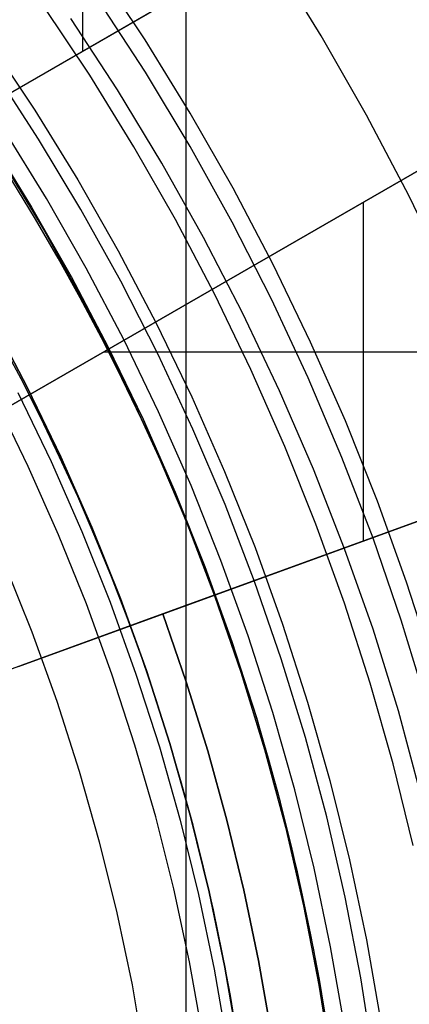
# Model space of a CAD drawing. Header units: millimetres. Extents: x 9001 to 10165, y -167 to 850.
# Tile 144 of 216: x 9603.68 to 9607.99, y 487.08 to 497.99. Entities that reach past the tile are written whole.
import ezdxf

# ---------------------------------------------------------------- set-up
doc = ezdxf.new("R2010")
doc.units = ezdxf.units.MM
for name, color, linetype in [('1', 7, 'Continuous'), ('COLOR EXT', 7, 'Continuous'), ('luz', 7, 'Continuous'), ('PLASTICO NEGRO', 7, 'Continuous')]:
    doc.layers.add(name, color=color, linetype=linetype)

msp = doc.modelspace()

# ---------------------------------------------------------------- linework, layer by layer
at = {"layer": '1', "color": 250, "true_color": 0x111111}
for p, q in [((9605.518, 523.979, 228.525), (9605.518, 441.714, 228.525)), ((9605.071, 497.406, 98.631), (9604.549, 498.211, 98.631)), ((9604.761, 497.211, 45.792), (9604.244, 498.004, 45.792)), ((9603.888, 496.667, 46.044), (9603.392, 497.431, 46.044)), ((9605.565, 496.584, 98.631), (9605.071, 497.406, 98.631)), ((9605.251, 496.401, 45.792), (9604.761, 497.211, 45.792)), ((9603.347, 496.665, 250.75), (9603.811, 495.912, 250.75)), ((9603.347, 496.665, 246.75), (9603.811, 495.912, 246.75)), ((9604.357, 495.887, 46.044), (9603.888, 496.667, 46.044)), ((9606.03, 495.745, 98.631), (9605.565, 496.584, 98.631)), ((9603.489, 496.418, 98.19), (9603.95, 495.652, 98.19)), ((9605.713, 495.575, 45.792), (9605.251, 496.401, 45.792)), ((9603.854, 495.78, 242.75), (9603.593, 496.21, 242.75)), ((9603.811, 495.912, 250.75), (9604.249, 495.143, 250.75)), ((9603.811, 495.912, 246.75), (9604.249, 495.143, 246.75)), ((9604.798, 495.091, 46.044), (9604.357, 495.887, 46.044)), ((9604.106, 495.346, 242.75), (9603.854, 495.78, 242.75)), ((9606.465, 494.891, 98.631), (9606.03, 495.745, 98.631)), ((9603.95, 495.652, 98.19), (9604.383, 494.87, 98.19)), ((9606.147, 494.734, 45.792), (9605.713, 495.575, 45.792)), ((9604.35, 494.906, 242.75), (9604.106, 495.346, 242.75)), ((9604.249, 495.143, 250.75), (9604.66, 494.36, 250.75)), ((9604.249, 495.143, 246.75), (9604.66, 494.36, 246.75)), ((9605.211, 494.279, 46.044), (9604.798, 495.091, 46.044)), ((9604.585, 494.463, 242.75), (9604.35, 494.906, 242.75)), ((9604.383, 494.87, 98.19), (9604.789, 494.073, 98.19)), ((9606.87, 494.022, 98.631), (9606.465, 494.891, 98.631)), ((9606.553, 493.878, 45.792), (9606.147, 494.734, 45.792)), ((9603.767, 493.911, 250.75), (9603.372, 494.664, 250.75)), ((9603.372, 494.664, 246.75), (9603.767, 493.911, 246.75)), ((9603.694, 494.009, 242.75), (9603.468, 494.436, 242.75)), ((9604.811, 494.014, 242.75), (9604.585, 494.463, 242.75)), ((9604.66, 494.36, 250.75), (9605.044, 493.563, 250.75)), ((9604.66, 494.36, 246.75), (9605.044, 493.563, 246.75)), ((9605.596, 493.454, 46.044), (9605.211, 494.279, 46.044)), ((9604.789, 494.073, 98.19), (9605.167, 493.263, 98.19)), ((9603.912, 493.578, 242.75), (9603.694, 494.009, 242.75)), ((9605.028, 493.562, 242.75), (9604.811, 494.014, 242.75)), ((9607.245, 493.139, 98.631), (9606.87, 494.022, 98.631)), ((9603.659, 493.857, 236.488), (9604.026, 493.095, 236.488)), ((9604.136, 493.145, 250.75), (9603.767, 493.911, 250.75)), ((9603.767, 493.911, 246.75), (9604.136, 493.145, 246.75)), ((9606.929, 493.009, 45.792), (9606.553, 493.878, 45.792)), ((9604.12, 493.144, 242.75), (9603.912, 493.578, 242.75)), ((9605.237, 493.105, 242.75), (9605.028, 493.562, 242.75)), ((9605.044, 493.563, 250.75), (9605.4, 492.754, 250.75)), ((9605.044, 493.563, 246.75), (9605.4, 492.754, 246.75)), ((9605.952, 492.616, 46.044), (9605.596, 493.454, 46.044)), ((9605.167, 493.263, 98.19), (9605.516, 492.44, 98.19)), ((9604.026, 493.095, 236.488), (9604.367, 492.32, 236.488)), ((9604.321, 492.705, 242.75), (9604.12, 493.144, 242.75)), ((9604.478, 492.367, 250.75), (9604.136, 493.145, 250.75)), ((9604.136, 493.145, 246.75), (9604.478, 492.367, 246.75)), ((9605.436, 492.644, 242.75), (9605.237, 493.105, 242.75)), ((9607.589, 492.243, 98.631), (9607.245, 493.139, 98.631)), ((9607.275, 492.128, 45.792), (9606.929, 493.009, 45.792)), ((9604.512, 492.262, 242.75), (9604.321, 492.705, 242.75)), ((9605.4, 492.754, 250.75), (9605.728, 491.932, 250.75)), ((9605.4, 492.754, 246.75), (9605.728, 491.932, 246.75)), ((9605.626, 492.18, 242.75), (9605.436, 492.644, 242.75)), ((9606.278, 491.766, 46.044), (9605.952, 492.616, 46.044)), ((9605.516, 492.44, 98.19), (9605.836, 491.606, 98.19)), ((9604.367, 492.32, 236.488), (9604.68, 491.535, 236.488)), ((9604.793, 491.578, 250.75), (9604.478, 492.367, 250.75)), ((9604.478, 492.367, 246.75), (9604.793, 491.578, 246.75)), ((9604.695, 491.815, 242.75), (9604.512, 492.262, 242.75)), ((9607.901, 491.337, 98.631), (9607.589, 492.243, 98.631)), ((9605.806, 491.711, 242.75), (9605.626, 492.18, 242.75)), ((9607.592, 491.236, 45.792), (9607.275, 492.128, 45.792)), ((9603.512, 491.962, 236.864), (9603.813, 491.206, 236.864)), ((9605.728, 491.932, 250.75), (9606.027, 491.1, 250.75)), ((9605.728, 491.932, 246.75), (9606.027, 491.1, 246.75)), ((9604.868, 491.365, 242.75), (9604.695, 491.815, 242.75)), ((9605.977, 491.239, 242.75), (9605.806, 491.711, 242.75)), ((9606.574, 490.906, 46.044), (9606.278, 491.766, 46.044)), ((9605.081, 490.778, 250.75), (9604.793, 491.578, 250.75)), ((9604.793, 491.578, 246.75), (9605.081, 490.778, 246.75)), ((9605.836, 491.606, 98.19), (9606.127, 490.76, 98.19)), ((9604.68, 491.535, 236.488), (9604.966, 490.739, 236.488)), ((9605.033, 490.912, 242.75), (9604.868, 491.365, 242.75)), ((9606.139, 490.764, 242.75), (9605.977, 491.239, 242.75)), ((9607.869, 490.33, 45.792), (9607.592, 491.236, 45.792)), ((9608.181, 490.42, 98.631), (9607.901, 491.337, 98.631)), ((9603.813, 491.206, 236.864), (9604.089, 490.44, 236.864)), ((9606.027, 491.1, 250.75), (9606.298, 490.258, 250.75)), ((9606.027, 491.1, 246.75), (9606.298, 490.258, 246.75)), ((9605.188, 490.455, 242.75), (9605.033, 490.912, 242.75)), ((9606.84, 490.035, 46.044), (9606.574, 490.906, 46.044)), ((9604.966, 490.739, 236.488), (9605.225, 489.933, 236.488)), ((9605.34, 489.968, 250.75), (9605.081, 490.778, 250.75)), ((9605.081, 490.778, 246.75), (9605.34, 489.968, 246.75)), ((9606.127, 490.76, 98.19), (9606.388, 489.905, 98.19)), ((9606.291, 490.285, 242.75), (9606.139, 490.764, 242.75)), ((9604.089, 490.44, 236.864), (9604.338, 489.665, 236.864)), ((9605.334, 489.995, 242.75), (9605.188, 490.455, 242.75)), ((9606.432, 489.803, 242.75), (9606.291, 490.285, 242.75)), ((9606.298, 490.258, 250.75), (9606.539, 489.407, 250.75)), ((9606.298, 490.258, 246.75), (9606.539, 489.407, 246.75)), ((9608.114, 489.414, 45.792), (9607.869, 490.33, 45.792)), ((9607.076, 489.156, 46.044), (9606.84, 490.035, 46.044)), ((9605.225, 489.933, 236.488), (9605.456, 489.12, 236.488)), ((9605.47, 489.532, 242.75), (9605.334, 489.995, 242.75)), ((9605.572, 489.151, 250.75), (9605.34, 489.968, 250.75)), ((9605.34, 489.968, 246.75), (9605.572, 489.151, 246.75)), ((9606.388, 489.905, 98.19), (9606.62, 489.042, 98.19)), ((9606.565, 489.319, 242.75), (9606.432, 489.803, 242.75)), ((9604.338, 489.665, 236.864), (9604.56, 488.882, 236.864)), ((9605.597, 489.066, 242.75), (9605.47, 489.532, 242.75)), ((9606.539, 489.407, 250.75), (9606.751, 488.548, 250.75)), ((9606.539, 489.407, 246.75), (9606.751, 488.548, 246.75)), ((9606.687, 488.831, 242.75), (9606.565, 489.319, 242.75)), ((9605.456, 489.12, 236.488), (9605.658, 488.298, 236.488)), ((9605.776, 488.325, 250.75), (9605.572, 489.151, 250.75)), ((9605.572, 489.151, 246.75), (9605.776, 488.325, 246.75)), ((9605.714, 488.598, 242.75), (9605.597, 489.066, 242.75)), ((9607.281, 488.269, 46.044), (9607.076, 489.156, 46.044)), ((9606.62, 489.042, 98.19), (9606.821, 488.171, 98.19)), ((9604.56, 488.882, 236.864), (9604.754, 488.092, 236.864)), ((9606.799, 488.341, 242.75), (9606.687, 488.831, 242.75)), ((9605.823, 488.127, 242.75), (9605.714, 488.598, 242.75)), ((9606.751, 488.548, 250.75), (9606.932, 487.682, 250.75)), ((9606.751, 488.548, 246.75), (9606.932, 487.682, 246.75)), ((9605.658, 488.298, 236.488), (9605.832, 487.471, 236.488)), ((9605.95, 487.493, 250.75), (9605.776, 488.325, 250.75)), ((9605.776, 488.325, 246.75), (9605.95, 487.493, 246.75)), ((9606.902, 487.849, 242.75), (9606.799, 488.341, 242.75)), ((9607.454, 487.375, 46.044), (9607.281, 488.269, 46.044)), ((9604.754, 488.092, 236.864), (9604.922, 487.296, 236.864)), ((9605.921, 487.654, 242.75), (9605.823, 488.127, 242.75)), ((9606.821, 488.171, 98.19), (9606.991, 487.293, 98.19)), ((9606.995, 487.355, 242.75), (9606.902, 487.849, 242.75)), ((9606.011, 487.179, 242.75), (9605.921, 487.654, 242.75)), ((9606.932, 487.682, 250.75), (9607.084, 486.811, 250.75)), ((9606.932, 487.682, 246.75), (9607.084, 486.811, 246.75)), ((9605.832, 487.471, 236.488), (9605.977, 486.637, 236.488)), ((9606.096, 486.656, 250.75), (9605.95, 487.493, 250.75)), ((9605.95, 487.493, 246.75), (9606.096, 486.656, 246.75)), ((9607.078, 486.858, 242.75), (9606.995, 487.355, 242.75)), ((9607.597, 486.476, 46.044), (9607.454, 487.375, 46.044)), ((9604.922, 487.296, 236.864), (9605.062, 486.494, 236.864)), ((9606.991, 487.293, 98.19), (9607.131, 486.411, 98.19)), ((9606.09, 486.702, 242.75), (9606.011, 487.179, 242.75))]:
    msp.add_line(p, q, dxfattribs=at)
at = {"layer": 'COLOR EXT', "color": 30, "true_color": 0xff8d00}
for p, q in [((9604.378, 497.64, 26.562), (9604.378, 501.825, 26.562)), ((9601.157, 495.78, 26.562), (9609.136, 500.387, 26.562)), ((9609.136, 500.387, 29.562), (9601.157, 495.78, 29.562)), ((9609.136, 500.387, 28.062), (9601.157, 495.78, 28.062)), ((9602.657, 493.182, 29.562), (9610.636, 497.789, 29.562)), ((9610.636, 497.789, 26.562), (9602.657, 493.182, 26.562)), ((9602.657, 493.182, 28.062), (9610.636, 497.789, 28.062)), ((9607.484, 492.214, 26.562), (9607.484, 495.969, 26.562)), ((9606.646, 495.485, 26.562), (9606.646, 495.485, 29.562)), ((9612.186, 494.307, 26.562), (9604.605, 494.307, 26.562)), ((9612.774, 494.14, 16.262), (9605.263, 491.406, 16.262)), ((9612.31, 493.971, 24.912), (9602.209, 490.294, 24.912)), ((9603.665, 490.824, 26.562), (9612.31, 493.971, 26.562)), ((9606.669, 491.918, 16.262), (9606.669, 491.918, 26.562)), ((9605.263, 491.406, 19.762), (9602.209, 490.294, 19.762)), ((9605.263, 491.406, 16.262), (9605.263, 491.406, 19.762)), ((9605.263, 491.406, 19.762), (9605.523, 490.652, 19.762)), ((9605.263, 491.406, 16.262), (9605.523, 490.652, 16.262)), ((9605.523, 490.652, 18.012), (9605.263, 491.406, 18.012)), ((9605.523, 490.652, 19.762), (9605.76, 489.89, 19.762)), ((9605.523, 490.652, 16.262), (9605.76, 489.89, 16.262)), ((9605.76, 489.89, 18.012), (9605.523, 490.652, 18.012)), ((9605.76, 489.89, 19.762), (9605.972, 489.121, 19.762)), ((9605.76, 489.89, 16.262), (9605.972, 489.121, 16.262)), ((9605.972, 489.121, 18.012), (9605.76, 489.89, 18.012)), ((9605.972, 489.121, 19.762), (9606.16, 488.346, 19.762)), ((9605.972, 489.121, 16.262), (9606.16, 488.346, 16.262)), ((9606.16, 488.346, 18.012), (9605.972, 489.121, 18.012)), ((9606.16, 488.346, 19.762), (9606.323, 487.565, 19.762)), ((9606.16, 488.346, 16.262), (9606.323, 487.565, 16.262)), ((9606.323, 487.565, 18.012), (9606.16, 488.346, 18.012)), ((9606.323, 487.565, 19.762), (9606.46, 486.78, 19.762)), ((9606.323, 487.565, 16.262), (9606.46, 486.78, 16.262)), ((9606.46, 486.78, 18.012), (9606.323, 487.565, 18.012))]:
    msp.add_line(p, q, dxfattribs=at)
at = {"layer": 'luz', "color": 7, "true_color": 0xffffff}
for p, q in [((9607.015, 497.811, -21.158), (9606.483, 498.674, -21.158)), ((9605.066, 497.766, -20.433), (9604.538, 498.561, -20.433)), ((9604.454, 497.374, -20.12), (9603.939, 498.148, -20.12)), ((9607.517, 496.931, -21.158), (9607.015, 497.811, -21.158)), ((9603.345, 497.738, -20.12), (9603.847, 496.985, -20.12)), ((9605.567, 496.953, -20.433), (9605.066, 497.766, -20.433)), ((9604.942, 496.582, -20.12), (9604.454, 497.374, -20.12)), ((9603.847, 496.985, -20.12), (9604.322, 496.215, -20.12)), ((9606.04, 496.123, -20.433), (9605.567, 496.953, -20.433)), ((9607.987, 496.034, -21.158), (9607.517, 496.931, -21.158)), ((9603.975, 496.009, -20.083), (9603.507, 496.767, -20.083)), ((9605.402, 495.774, -20.12), (9604.942, 496.582, -20.12)), ((9604.322, 496.215, -20.12), (9604.77, 495.428, -20.12)), ((9606.484, 495.278, -20.433), (9606.04, 496.123, -20.433)), ((9608.427, 495.121, -21.158), (9607.987, 496.034, -21.158)), ((9604.416, 495.235, -20.083), (9603.975, 496.009, -20.083)), ((9605.835, 494.951, -20.12), (9605.402, 495.774, -20.12)), ((9604.77, 495.428, -20.12), (9605.19, 494.627, -20.12)), ((9606.898, 494.417, -20.433), (9606.484, 495.278, -20.433)), ((9604.83, 494.446, -20.083), (9604.416, 495.235, -20.083)), ((9606.238, 494.113, -20.12), (9605.835, 494.951, -20.12)), ((9605.19, 494.627, -20.12), (9605.583, 493.811, -20.12)), ((9605.217, 493.643, -20.083), (9604.83, 494.446, -20.083)), ((9607.283, 493.543, -20.433), (9606.898, 494.417, -20.433)), ((9606.612, 493.262, -20.12), (9606.238, 494.113, -20.12)), ((9605.583, 493.811, -20.12), (9605.947, 492.983, -20.12)), ((9605.575, 492.827, -20.083), (9605.217, 493.643, -20.083)), ((9607.637, 492.656, -20.433), (9607.283, 493.543, -20.433)), ((9606.957, 492.398, -20.12), (9606.612, 493.262, -20.12)), ((9605.947, 492.983, -20.12), (9606.283, 492.142, -20.12)), ((9605.906, 491.999, -20.083), (9605.575, 492.827, -20.083)), ((9607.96, 491.757, -20.433), (9607.637, 492.656, -20.433)), ((9607.272, 491.523, -20.12), (9606.957, 492.398, -20.12)), ((9606.283, 492.142, -20.12), (9606.589, 491.291, -20.12)), ((9606.207, 491.161, -20.083), (9605.906, 491.999, -20.083)), ((9608.252, 490.848, -20.433), (9607.96, 491.757, -20.433)), ((9607.556, 490.638, -20.12), (9607.272, 491.523, -20.12)), ((9606.589, 491.291, -20.12), (9606.865, 490.429, -20.12)), ((9606.479, 490.313, -20.083), (9606.207, 491.161, -20.083)), ((9607.81, 489.743, -20.12), (9607.556, 490.638, -20.12)), ((9606.865, 490.429, -20.12), (9607.112, 489.558, -20.12)), ((9606.722, 489.455, -20.083), (9606.479, 490.313, -20.083)), ((9608.032, 488.84, -20.12), (9607.81, 489.743, -20.12)), ((9607.112, 489.558, -20.12), (9607.329, 488.68, -20.12)), ((9606.936, 488.59, -20.083), (9606.722, 489.455, -20.083)), ((9607.329, 488.68, -20.12), (9607.515, 487.794, -20.12)), ((9607.119, 487.718, -20.083), (9606.936, 488.59, -20.083)), ((9607.515, 487.794, -20.12), (9607.67, 486.903, -20.12)), ((9607.272, 486.84, -20.083), (9607.119, 487.718, -20.083))]:
    msp.add_line(p, q, dxfattribs=at)
at = {"layer": 'PLASTICO NEGRO', "color": 254, "true_color": 0xcad1ee}
for p, q in [((9603.774, 493.039, 31.062), (9603.414, 493.783, 31.062)), ((9603.774, 493.039, 29.562), (9603.414, 493.783, 29.562)), ((9603.774, 493.039, 30.312), (9603.414, 493.783, 30.312)), ((9604.109, 492.283, 31.062), (9603.774, 493.039, 31.062)), ((9604.109, 492.283, 29.562), (9603.774, 493.039, 29.562)), ((9604.109, 492.283, 30.312), (9603.774, 493.039, 30.312)), ((9604.417, 491.516, 31.062), (9604.109, 492.283, 31.062)), ((9604.417, 491.516, 29.562), (9604.109, 492.283, 29.562)), ((9604.417, 491.516, 30.312), (9604.109, 492.283, 30.312)), ((9604.7, 490.739, 31.062), (9604.417, 491.516, 31.062)), ((9604.7, 490.739, 29.562), (9604.417, 491.516, 29.562)), ((9604.7, 490.739, 30.312), (9604.417, 491.516, 30.312)), ((9604.955, 489.953, 31.062), (9604.7, 490.739, 31.062)), ((9604.955, 489.953, 29.562), (9604.7, 490.739, 29.562)), ((9604.955, 489.953, 30.312), (9604.7, 490.739, 30.312)), ((9605.184, 489.159, 31.062), (9604.955, 489.953, 31.062)), ((9605.184, 489.159, 29.562), (9604.955, 489.953, 29.562)), ((9605.184, 489.159, 30.312), (9604.955, 489.953, 30.312)), ((9605.386, 488.358, 31.062), (9605.184, 489.159, 31.062)), ((9605.386, 488.358, 29.562), (9605.184, 489.159, 29.562)), ((9605.386, 488.358, 30.312), (9605.184, 489.159, 30.312)), ((9605.56, 487.55, 31.062), (9605.386, 488.358, 31.062)), ((9605.56, 487.55, 29.562), (9605.386, 488.358, 29.562)), ((9605.56, 487.55, 30.312), (9605.386, 488.358, 30.312)), ((9605.706, 486.736, 31.062), (9605.56, 487.55, 31.062)), ((9605.706, 486.736, 29.562), (9605.56, 487.55, 29.562)), ((9605.706, 486.736, 30.312), (9605.56, 487.55, 30.312))]:
    msp.add_line(p, q, dxfattribs=at)

doc.saveas('drawing.dxf')
